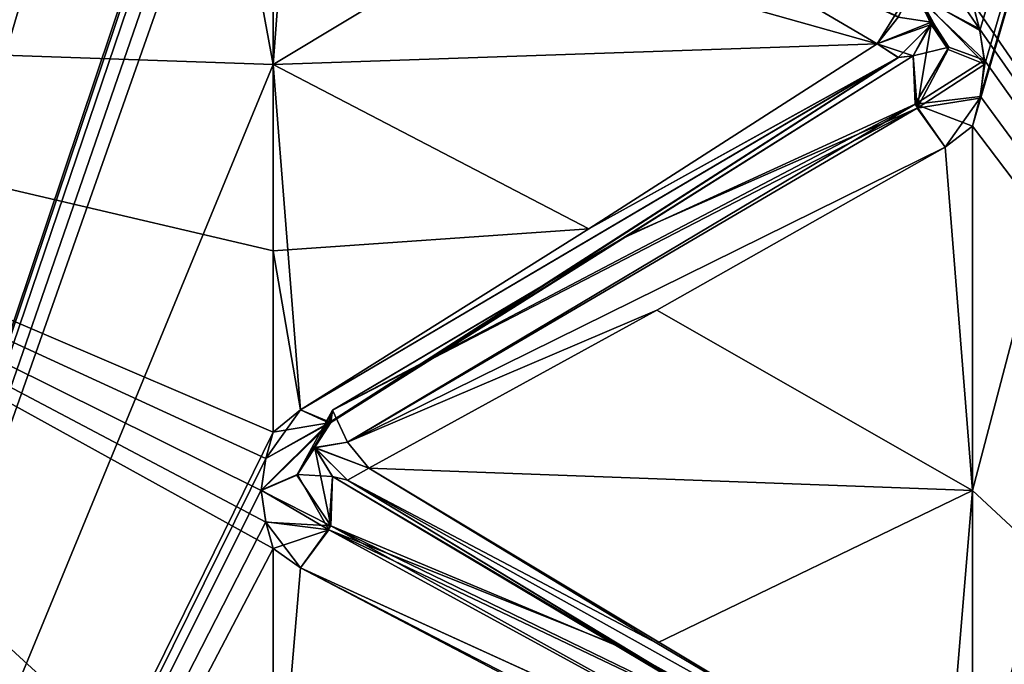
# Model space of a CAD drawing. Header units: inches. Extents: x -9.7 to 9.7, y -2.4 to 4.3.
# Tile 27 of 256: x -9.3855 to -9.2475, y -1.6132 to -1.5229. Entities that reach past the tile are written whole.
import ezdxf

# ---------------------------------------------------------------- set-up
doc = ezdxf.new("R2010")
doc.units = ezdxf.units.IN
doc.header["$LTSCALE"] = 101.851852
doc.header["$MEASUREMENT"] = 0
for name, color, linetype in [('8223', 7, 'CONTINUOUS'), ('8224', 7, 'CONTINUOUS'), ('8351', 7, 'CONTINUOUS'), ('8364', 7, 'CONTINUOUS'), ('8365', 7, 'CONTINUOUS'), ('8368', 7, 'CONTINUOUS'), ('8369', 7, 'CONTINUOUS'), ('8990', 7, 'CONTINUOUS'), ('9170', 7, 'CONTINUOUS'), ('9171', 7, 'CONTINUOUS'), ('9172', 7, 'CONTINUOUS'), ('9173', 7, 'CONTINUOUS'), ('9174', 7, 'CONTINUOUS'), ('9175', 7, 'CONTINUOUS'), ('9176', 7, 'CONTINUOUS'), ('9177', 7, 'CONTINUOUS'), ('9178', 7, 'CONTINUOUS'), ('9179', 7, 'CONTINUOUS'), ('9180', 7, 'CONTINUOUS'), ('9294', 7, 'CONTINUOUS'), ('9295', 7, 'CONTINUOUS'), ('9296', 7, 'CONTINUOUS'), ('9297', 7, 'CONTINUOUS'), ('9298', 7, 'CONTINUOUS'), ('9299', 7, 'CONTINUOUS'), ('9300', 7, 'CONTINUOUS'), ('9301', 7, 'CONTINUOUS'), ('9302', 7, 'CONTINUOUS'), ('9303', 7, 'CONTINUOUS'), ('9304', 7, 'CONTINUOUS'), ('9369', 7, 'CONTINUOUS'), ('9370', 7, 'CONTINUOUS'), ('9371', 7, 'CONTINUOUS'), ('9393', 7, 'CONTINUOUS'), ('9394', 7, 'CONTINUOUS'), ('9395', 7, 'CONTINUOUS')]:
    doc.layers.add(name, color=color, linetype=linetype)

msp = doc.modelspace()

# ---------------------------------------------------------------- linework, layer by layer
at = {"layer": '8223', "linetype": 'Continuous'}
for points in [[(-9.12095, -1.71072, 2.73069), (-9.12095, -1.08915, 3.18229), (-9.252, -1.69669, 2.76095), (-9.12095, -1.71072, 2.73069)], [(-9.252, -1.69669, 2.76095), (-9.12095, -1.08915, 3.18229), (-9.25096, -1.6489, 2.8194), (-9.252, -1.69669, 2.76095)], [(-9.25096, -1.6406, 2.82887), (-9.12095, -1.08915, 3.18229), (-9.252, -1.63717, 2.83281), (-9.25096, -1.6406, 2.82887)], [(-9.252, -1.63717, 2.83281), (-9.12095, -1.08915, 3.18229), (-9.252, -1.58888, 2.88388), (-9.252, -1.63717, 2.83281)], [(-9.252, -1.58888, 2.88388), (-9.12095, -1.08915, 3.18229), (-9.252, -1.53781, 2.93217), (-9.252, -1.58888, 2.88388)], [(-9.252, -1.53781, 2.93217), (-9.12095, -1.08915, 3.18229), (-9.25096, -1.53387, 2.93559), (-9.252, -1.53781, 2.93217)], [(-9.25096, -1.52441, 2.9439), (-9.12095, -1.08915, 3.18229), (-9.252, -1.52049, 2.94735), (-9.25096, -1.52441, 2.9439)], [(-9.25096, -1.6489, 2.8194), (-9.12095, -1.08915, 3.18229), (-9.25029, -1.64474, 2.82412), (-9.25096, -1.6489, 2.8194)], [(-9.25029, -1.64474, 2.82412), (-9.12095, -1.08915, 3.18229), (-9.25096, -1.6406, 2.82887), (-9.25029, -1.64474, 2.82412)], [(-9.25096, -1.53387, 2.93559), (-9.12095, -1.08915, 3.18229), (-9.25029, -1.52913, 2.93973), (-9.25096, -1.53387, 2.93559)], [(-9.25029, -1.52913, 2.93973), (-9.12095, -1.08915, 3.18229), (-9.25096, -1.52441, 2.9439), (-9.25029, -1.52913, 2.93973)]]:
    msp.add_3dface(points, dxfattribs=at)
at = {"layer": '8224', "linetype": 'Continuous'}
for points in [[(-9.12095, -1.08915, 0.81771), (-9.12095, -1.71072, 1.26931), (-9.25097, -1.10079, 0.81437), (-9.12095, -1.08915, 0.81771)], [(-9.25097, -1.10079, 0.81437), (-9.12095, -1.71072, 1.26931), (-9.25029, -1.1067, 0.8164), (-9.25097, -1.10079, 0.81437)], [(-9.25029, -1.1067, 0.8164), (-9.12095, -1.71072, 1.26931), (-9.25096, -1.11271, 0.81842), (-9.25029, -1.1067, 0.8164)], [(-9.25096, -1.11271, 0.81842), (-9.12095, -1.71072, 1.26931), (-9.252, -1.11769, 0.82009), (-9.25096, -1.11271, 0.81842)], [(-9.252, -1.11769, 0.82009), (-9.12095, -1.71072, 1.26931), (-9.252, -1.18335, 0.84515), (-9.252, -1.11769, 0.82009)], [(-9.252, -1.18335, 0.84515), (-9.12095, -1.71072, 1.26931), (-9.252, -1.24751, 0.87386), (-9.252, -1.18335, 0.84515)], [(-9.252, -1.24751, 0.87386), (-9.12095, -1.71072, 1.26931), (-9.25097, -1.25216, 0.87617), (-9.252, -1.24751, 0.87386)], [(-9.25097, -1.25216, 0.87617), (-9.12095, -1.71072, 1.26931), (-9.25029, -1.25776, 0.87896), (-9.25097, -1.25216, 0.87617)], [(-9.25029, -1.25776, 0.87896), (-9.12095, -1.71072, 1.26931), (-9.25096, -1.26345, 0.88174), (-9.25029, -1.25776, 0.87896)], [(-9.25096, -1.26345, 0.88174), (-9.12095, -1.71072, 1.26931), (-9.252, -1.26817, 0.88405), (-9.25096, -1.26345, 0.88174)], [(-9.252, -1.26817, 0.88405), (-9.12095, -1.71072, 1.26931), (-9.252, -1.33, 0.91747), (-9.252, -1.26817, 0.88405)], [(-9.252, -1.33, 0.91747), (-9.12095, -1.71072, 1.26931), (-9.252, -1.38986, 0.95431), (-9.252, -1.33, 0.91747)], [(-9.252, -1.38986, 0.95431), (-9.12095, -1.71072, 1.26931), (-9.25097, -1.39416, 0.95721), (-9.252, -1.38986, 0.95431)], [(-9.25097, -1.39416, 0.95721), (-9.12095, -1.71072, 1.26931), (-9.25029, -1.39935, 0.9607), (-9.25097, -1.39416, 0.95721)], [(-9.25029, -1.39935, 0.9607), (-9.12095, -1.71072, 1.26931), (-9.25096, -1.40463, 0.9642), (-9.25029, -1.39935, 0.9607)], [(-9.25096, -1.40463, 0.9642), (-9.12095, -1.71072, 1.26931), (-9.252, -1.40901, 0.96711), (-9.25096, -1.40463, 0.9642)], [(-9.252, -1.40901, 0.96711), (-9.12095, -1.71072, 1.26931), (-9.252, -1.46595, 1.00831), (-9.252, -1.40901, 0.96711)], [(-9.252, -1.46595, 1.00831), (-9.12095, -1.71072, 1.26931), (-9.252, -1.52049, 1.05265), (-9.252, -1.46595, 1.00831)], [(-9.252, -1.52049, 1.05265), (-9.12095, -1.71072, 1.26931), (-9.25103, -1.52417, 1.05589), (-9.252, -1.52049, 1.05265)], [(-9.25103, -1.52417, 1.05589), (-9.12095, -1.71072, 1.26931), (-9.2503, -1.52855, 1.05977), (-9.25103, -1.52417, 1.05589)], [(-9.2503, -1.52855, 1.05977), (-9.12095, -1.71072, 1.26931), (-9.2509, -1.53364, 1.0642), (-9.2503, -1.52855, 1.05977)], [(-9.2509, -1.53364, 1.0642), (-9.12095, -1.71072, 1.26931), (-9.252, -1.53781, 1.06783), (-9.2509, -1.53364, 1.0642)], [(-9.252, -1.53781, 1.06783), (-9.12095, -1.71072, 1.26931), (-9.252, -1.58888, 1.11612), (-9.252, -1.53781, 1.06783)], [(-9.252, -1.58888, 1.11612), (-9.12095, -1.71072, 1.26931), (-9.252, -1.63717, 1.16719), (-9.252, -1.58888, 1.11612)]]:
    msp.add_3dface(points, dxfattribs=at)
at = {"layer": '8351', "linetype": 'Continuous'}
for points in [[(-9.35, -1.52918, 1.0602), (-9.48105, -1.52465, 1.06536), (-9.48105, -0.81875, 0.76208), (-9.35, -1.52918, 1.0602)], [(-9.35, -1.50243, 1.0374), (-9.35, -1.52918, 1.0602), (-9.48105, -0.81875, 0.76208), (-9.35, -1.50243, 1.0374)]]:
    msp.add_3dface(points, dxfattribs=at)
at = {"layer": '8364', "linetype": 'Continuous'}
for points in [[(-6.76907, -0.27654, 15.12316), (-6.58883, -0.30766, 15.29203), (-9.26907, -2.04431, 13.35539), (-6.76907, -0.27654, 15.12316)], [(-9.26907, -2.04431, 13.35539), (-6.58883, -0.30766, 15.29203), (-9.08883, -2.07543, 13.52427), (-9.26907, -2.04431, 13.35539)]]:
    msp.add_3dface(points, dxfattribs=at)
at = {"layer": '8365', "linetype": 'Continuous'}
for points in [[(-9.44142, -1.99383, 13.06117), (-9.44142, 0.50617, 10.56117), (-6.76907, -0.27654, 15.12316), (-9.44142, -1.99383, 13.06117)], [(-9.44142, -1.99383, 13.06117), (-6.76907, -0.27654, 15.12316), (-9.26907, -2.04431, 13.35539), (-9.44142, -1.99383, 13.06117)]]:
    msp.add_3dface(points, dxfattribs=at)
at = {"layer": '8368', "linetype": 'Continuous'}
msp.add_3dface([(-6.88009, -0.19804, 15.20166), (-9.38009, -1.96581, 13.43389), (-9.16733, -2.09842, 13.65827), (-6.88009, -0.19804, 15.20166)], dxfattribs=at)
at = {"layer": '8369', "linetype": 'Continuous'}
for points in [[(-9.55244, 0.58467, 10.63967), (-9.55244, -1.91533, 13.13967), (-9.38009, -1.96581, 13.43389), (-9.55244, 0.58467, 10.63967)], [(-6.88009, -0.19804, 15.20166), (-9.55244, 0.58467, 10.63967), (-9.38009, -1.96581, 13.43389), (-6.88009, -0.19804, 15.20166)]]:
    msp.add_3dface(points, dxfattribs=at)
at = {"layer": '8990', "linetype": 'Continuous'}
for points in [[(-9.48105, -1.3406, 3.06836), (-9.48105, -1.84718, 2.49072), (-9.35, -1.39946, 3.03934), (-9.48105, -1.3406, 3.06836)], [(-9.35, -1.39946, 3.03934), (-9.48105, -1.84718, 2.49072), (-9.35, -1.45678, 2.99866), (-9.35, -1.39946, 3.03934)], [(-9.35, -1.45678, 2.99866), (-9.48105, -1.84718, 2.49072), (-9.35104, -1.46091, 2.99547), (-9.35, -1.45678, 2.99866)], [(-9.35104, -1.46091, 2.99547), (-9.48105, -1.84718, 2.49072), (-9.35171, -1.46589, 2.99163), (-9.35104, -1.46091, 2.99547)], [(-9.35171, -1.46589, 2.99163), (-9.48105, -1.84718, 2.49072), (-9.35104, -1.4709, 2.98781), (-9.35171, -1.46589, 2.99163)], [(-9.35104, -1.4709, 2.98781), (-9.48105, -1.84718, 2.49072), (-9.35, -1.47506, 2.98464), (-9.35104, -1.4709, 2.98781)], [(-9.35, -1.47506, 2.98464), (-9.48105, -1.84718, 2.49072), (-9.35, -1.52918, 2.9398), (-9.35, -1.47506, 2.98464)], [(-9.48105, -1.52465, 1.06536), (-9.35, -1.52918, 1.0602), (-9.35, -1.55528, 1.08374), (-9.48105, -1.52465, 1.06536)], [(-9.48105, -1.91748, 1.72564), (-9.48105, -1.52465, 1.06536), (-9.35104, -1.91397, 1.68258), (-9.48105, -1.91748, 1.72564)], [(-9.35104, -1.91397, 1.68258), (-9.48105, -1.52465, 1.06536), (-9.35171, -1.91232, 1.67651), (-9.35104, -1.91397, 1.68258)], [(-9.35171, -1.91232, 1.67651), (-9.48105, -1.52465, 1.06536), (-9.35104, -1.91071, 1.67042), (-9.35171, -1.91232, 1.67651)], [(-9.35104, -1.91071, 1.67042), (-9.48105, -1.52465, 1.06536), (-9.35, -1.90938, 1.66537), (-9.35104, -1.91071, 1.67042)], [(-9.35, -1.90938, 1.66537), (-9.48105, -1.52465, 1.06536), (-9.35, -1.88866, 1.5982), (-9.35, -1.90938, 1.66537)], [(-9.35, -1.88866, 1.5982), (-9.48105, -1.52465, 1.06536), (-9.35, -1.86421, 1.53231), (-9.35, -1.88866, 1.5982)], [(-9.35, -1.86421, 1.53231), (-9.48105, -1.52465, 1.06536), (-9.35104, -1.8622, 1.52749), (-9.35, -1.86421, 1.53231)], [(-9.35104, -1.8622, 1.52749), (-9.48105, -1.52465, 1.06536), (-9.35171, -1.85977, 1.52169), (-9.35104, -1.8622, 1.52749)], [(-9.35171, -1.85977, 1.52169), (-9.48105, -1.52465, 1.06536), (-9.35104, -1.85738, 1.51586), (-9.35171, -1.85977, 1.52169)], [(-9.35104, -1.85738, 1.51586), (-9.48105, -1.52465, 1.06536), (-9.35, -1.85539, 1.51103), (-9.35104, -1.85738, 1.51586)], [(-9.35, -1.85539, 1.51103), (-9.48105, -1.52465, 1.06536), (-9.35, -1.82609, 1.44714), (-9.35, -1.85539, 1.51103)], [(-9.35, -1.82609, 1.44714), (-9.48105, -1.52465, 1.06536), (-9.35, -1.79324, 1.385), (-9.35, -1.82609, 1.44714)], [(-9.35, -1.79324, 1.385), (-9.48105, -1.52465, 1.06536), (-9.35104, -1.79062, 1.38049), (-9.35, -1.79324, 1.385)], [(-9.35104, -1.79062, 1.38049), (-9.48105, -1.52465, 1.06536), (-9.35171, -1.78746, 1.37505), (-9.35104, -1.79062, 1.38049)], [(-9.35171, -1.78746, 1.37505), (-9.48105, -1.52465, 1.06536), (-9.35104, -1.78433, 1.36959), (-9.35171, -1.78746, 1.37505)], [(-9.35104, -1.78433, 1.36959), (-9.48105, -1.52465, 1.06536), (-9.35, -1.78173, 1.36505), (-9.35104, -1.78433, 1.36959)], [(-9.35, -1.78173, 1.36505), (-9.48105, -1.52465, 1.06536), (-9.35, -1.74434, 1.30554), (-9.35, -1.78173, 1.36505)], [(-9.35, -1.74434, 1.30554), (-9.48105, -1.52465, 1.06536), (-9.35, -1.70366, 1.24822), (-9.35, -1.74434, 1.30554)], [(-9.35, -1.70366, 1.24822), (-9.48105, -1.52465, 1.06536), (-9.35109, -1.70031, 1.24388), (-9.35, -1.70366, 1.24822)], [(-9.35109, -1.70031, 1.24388), (-9.48105, -1.52465, 1.06536), (-9.35171, -1.69624, 1.2386), (-9.35109, -1.70031, 1.24388)], [(-9.35171, -1.69624, 1.2386), (-9.48105, -1.52465, 1.06536), (-9.35098, -1.69265, 1.23389), (-9.35171, -1.69624, 1.2386)], [(-9.35098, -1.69265, 1.23389), (-9.48105, -1.52465, 1.06536), (-9.35, -1.68964, 1.22994), (-9.35098, -1.69265, 1.23389)], [(-9.35, -1.68964, 1.22994), (-9.48105, -1.52465, 1.06536), (-9.35, -1.6448, 1.17582), (-9.35, -1.68964, 1.22994)], [(-9.35, -1.6448, 1.17582), (-9.48105, -1.52465, 1.06536), (-9.35, -1.59699, 1.1243), (-9.35, -1.6448, 1.17582)], [(-9.35, -1.59699, 1.1243), (-9.48105, -1.52465, 1.06536), (-9.35103, -1.59331, 1.12064), (-9.35, -1.59699, 1.1243)], [(-9.35103, -1.59331, 1.12064), (-9.48105, -1.52465, 1.06536), (-9.35171, -1.58887, 1.11623), (-9.35103, -1.59331, 1.12064)], [(-9.35171, -1.58887, 1.11623), (-9.48105, -1.52465, 1.06536), (-9.35104, -1.5844, 1.11174), (-9.35171, -1.58887, 1.11623)], [(-9.35104, -1.5844, 1.11174), (-9.48105, -1.52465, 1.06536), (-9.35, -1.5807, 1.10801), (-9.35104, -1.5844, 1.11174)], [(-9.35, -1.5807, 1.10801), (-9.48105, -1.52465, 1.06536), (-9.35, -1.55528, 1.08374), (-9.35, -1.5807, 1.10801)], [(-9.35, -1.52918, 2.9398), (-9.48105, -1.84718, 2.49072), (-9.35, -1.5807, 2.89199), (-9.35, -1.52918, 2.9398)], [(-9.35, -1.5807, 2.89199), (-9.48105, -1.84718, 2.49072), (-9.35104, -1.58438, 2.88829), (-9.35, -1.5807, 2.89199)], [(-9.35104, -1.58438, 2.88829), (-9.48105, -1.84718, 2.49072), (-9.35171, -1.58881, 2.88383), (-9.35104, -1.58438, 2.88829)], [(-9.35171, -1.58881, 2.88383), (-9.48105, -1.84718, 2.49072), (-9.35104, -1.59328, 2.87938), (-9.35171, -1.58881, 2.88383)], [(-9.35104, -1.59328, 2.87938), (-9.48105, -1.84718, 2.49072), (-9.35, -1.59699, 2.8757), (-9.35104, -1.59328, 2.87938)], [(-9.35, -1.59699, 2.8757), (-9.48105, -1.84718, 2.49072), (-9.35, -1.6448, 2.82418), (-9.35, -1.59699, 2.8757)]]:
    msp.add_3dface(points, dxfattribs=at)
at = {"layer": '9170', "linetype": 'Continuous'}
msp.add_3dface([(-9.26537, -1.52626, 2.93647), (-9.26239, -1.5225, 2.93789), (-9.30576, -1.50253, 2.9595), (-9.26537, -1.52626, 2.93647)], dxfattribs=at)
at = {"layer": '9171', "linetype": 'Continuous'}
for points in [[(-9.25977, -1.51935, 2.94468), (-9.26031, -1.51809, 2.9371), (-9.2554, -1.52708, 2.93739), (-9.25977, -1.51935, 2.94468)], [(-9.25781, -1.52356, 2.93339), (-9.2554, -1.52708, 2.93739), (-9.26031, -1.51809, 2.9371), (-9.25781, -1.52356, 2.93339)], [(-9.25029, -1.52913, 2.93973), (-9.25096, -1.52441, 2.9439), (-9.25977, -1.51935, 2.94468), (-9.25029, -1.52913, 2.93973)], [(-9.25029, -1.52913, 2.93973), (-9.25977, -1.51935, 2.94468), (-9.2554, -1.52708, 2.93739), (-9.25029, -1.52913, 2.93973)], [(-9.25096, -1.52441, 2.9439), (-9.252, -1.52049, 2.94735), (-9.25977, -1.51935, 2.94468), (-9.25096, -1.52441, 2.9439)]]:
    msp.add_3dface(points, dxfattribs=at)
at = {"layer": '9172', "linetype": 'Continuous'}
for points in [[(-9.25781, -1.52356, 2.93339), (-9.26031, -1.51809, 2.9371), (-9.26537, -1.52626, 2.93647), (-9.25781, -1.52356, 2.93339)], [(-9.26537, -1.52626, 2.93647), (-9.26031, -1.51809, 2.9371), (-9.26239, -1.5225, 2.93789), (-9.26537, -1.52626, 2.93647)], [(-9.26241, -1.52816, 2.93295), (-9.25781, -1.52356, 2.93339), (-9.26537, -1.52626, 2.93647), (-9.26241, -1.52816, 2.93295)], [(-9.26031, -1.52795, 2.92845), (-9.25781, -1.52356, 2.93339), (-9.26241, -1.52816, 2.93295), (-9.26031, -1.52795, 2.92845)]]:
    msp.add_3dface(points, dxfattribs=at)
at = {"layer": '9173', "linetype": 'Continuous'}
for points in [[(-9.25781, -1.52356, 2.93339), (-9.26031, -1.52795, 2.92845), (-9.25977, -1.53529, 2.93069), (-9.25781, -1.52356, 2.93339)], [(-9.2554, -1.52708, 2.93739), (-9.25781, -1.52356, 2.93339), (-9.25977, -1.53529, 2.93069), (-9.2554, -1.52708, 2.93739)], [(-9.25029, -1.52913, 2.93973), (-9.2554, -1.52708, 2.93739), (-9.25977, -1.53529, 2.93069), (-9.25029, -1.52913, 2.93973)], [(-9.25096, -1.53387, 2.93559), (-9.25029, -1.52913, 2.93973), (-9.25977, -1.53529, 2.93069), (-9.25096, -1.53387, 2.93559)], [(-9.25583, -1.54076, 2.92924), (-9.25096, -1.53387, 2.93559), (-9.25977, -1.53529, 2.93069), (-9.25583, -1.54076, 2.92924)], [(-9.252, -1.53781, 2.93217), (-9.25096, -1.53387, 2.93559), (-9.25583, -1.54076, 2.92924), (-9.252, -1.53781, 2.93217)]]:
    msp.add_3dface(points, dxfattribs=at)
at = {"layer": '9174', "linetype": 'Continuous'}
for points in [[(-9.26241, -1.52816, 2.93295), (-9.26537, -1.52626, 2.93647), (-9.30576, -1.5522, 2.91595), (-9.26241, -1.52816, 2.93295)], [(-9.26241, -1.52816, 2.93295), (-9.30576, -1.5522, 2.91595), (-9.34617, -1.57759, 2.89475), (-9.26241, -1.52816, 2.93295)], [(-9.26241, -1.52816, 2.93295), (-9.34617, -1.57759, 2.89475), (-9.34223, -1.57939, 2.88938), (-9.26241, -1.52816, 2.93295)], [(-9.26031, -1.52795, 2.92845), (-9.26241, -1.52816, 2.93295), (-9.34223, -1.57939, 2.88938), (-9.26031, -1.52795, 2.92845)], [(-9.30035, -1.55314, 2.90635), (-9.26031, -1.52795, 2.92845), (-9.34223, -1.57939, 2.88938), (-9.30035, -1.55314, 2.90635)], [(-9.34169, -1.57764, 2.88192), (-9.30035, -1.55314, 2.90635), (-9.34223, -1.57939, 2.88938), (-9.34169, -1.57764, 2.88192)]]:
    msp.add_3dface(points, dxfattribs=at)
at = {"layer": '9175', "linetype": 'Continuous'}
for points in [[(-9.25977, -1.53529, 2.93069), (-9.26031, -1.52795, 2.92845), (-9.30035, -1.55314, 2.90635), (-9.25977, -1.53529, 2.93069)], [(-9.25977, -1.53529, 2.93069), (-9.30035, -1.55314, 2.90635), (-9.34169, -1.57764, 2.88192), (-9.25977, -1.53529, 2.93069)], [(-9.25977, -1.53529, 2.93069), (-9.34169, -1.57764, 2.88192), (-9.33959, -1.58211, 2.88241), (-9.25977, -1.53529, 2.93069)], [(-9.25583, -1.54076, 2.92924), (-9.25977, -1.53529, 2.93069), (-9.33959, -1.58211, 2.88241), (-9.25583, -1.54076, 2.92924)], [(-9.29624, -1.56358, 2.90529), (-9.25583, -1.54076, 2.92924), (-9.33959, -1.58211, 2.88241), (-9.29624, -1.56358, 2.90529)], [(-9.33663, -1.58575, 2.88075), (-9.29624, -1.56358, 2.90529), (-9.33959, -1.58211, 2.88241), (-9.33663, -1.58575, 2.88075)]]:
    msp.add_3dface(points, dxfattribs=at)
at = {"layer": '9176', "linetype": 'Continuous'}
for points in [[(-9.34617, -1.57759, 2.89475), (-9.35104, -1.58438, 2.88829), (-9.34223, -1.57939, 2.88938), (-9.34617, -1.57759, 2.89475)], [(-9.35104, -1.58438, 2.88829), (-9.34617, -1.57759, 2.89475), (-9.35, -1.5807, 2.89199), (-9.35104, -1.58438, 2.88829)], [(-9.34223, -1.57939, 2.88938), (-9.34419, -1.58285, 2.87785), (-9.34169, -1.57764, 2.88192), (-9.34223, -1.57939, 2.88938)], [(-9.35104, -1.58438, 2.88829), (-9.35171, -1.58881, 2.88383), (-9.34223, -1.57939, 2.88938), (-9.35104, -1.58438, 2.88829)], [(-9.34223, -1.57939, 2.88938), (-9.35171, -1.58881, 2.88383), (-9.3466, -1.58662, 2.88163), (-9.34223, -1.57939, 2.88938)], [(-9.34419, -1.58285, 2.87785), (-9.34223, -1.57939, 2.88938), (-9.3466, -1.58662, 2.88163), (-9.34419, -1.58285, 2.87785)]]:
    msp.add_3dface(points, dxfattribs=at)
at = {"layer": '9177', "linetype": 'Continuous'}
for points in [[(-9.34419, -1.58285, 2.87785), (-9.33959, -1.58211, 2.88241), (-9.34169, -1.57764, 2.88192), (-9.34419, -1.58285, 2.87785)], [(-9.33663, -1.58575, 2.88075), (-9.33959, -1.58211, 2.88241), (-9.34419, -1.58285, 2.87785), (-9.33663, -1.58575, 2.88075)], [(-9.33961, -1.58741, 2.87709), (-9.33663, -1.58575, 2.88075), (-9.34419, -1.58285, 2.87785), (-9.33961, -1.58741, 2.87709)], [(-9.34169, -1.58692, 2.87264), (-9.33961, -1.58741, 2.87709), (-9.34419, -1.58285, 2.87785), (-9.34169, -1.58692, 2.87264)]]:
    msp.add_3dface(points, dxfattribs=at)
at = {"layer": '9178', "linetype": 'Continuous'}
for points in [[(-9.34169, -1.58692, 2.87264), (-9.34419, -1.58285, 2.87785), (-9.3466, -1.58662, 2.88163), (-9.34169, -1.58692, 2.87264)], [(-9.35171, -1.58881, 2.88383), (-9.34223, -1.5944, 2.87439), (-9.3466, -1.58662, 2.88163), (-9.35171, -1.58881, 2.88383)], [(-9.34223, -1.5944, 2.87439), (-9.34169, -1.58692, 2.87264), (-9.3466, -1.58662, 2.88163), (-9.34223, -1.5944, 2.87439)], [(-9.35171, -1.58881, 2.88383), (-9.35104, -1.59328, 2.87938), (-9.34223, -1.5944, 2.87439), (-9.35171, -1.58881, 2.88383)], [(-9.35104, -1.59328, 2.87938), (-9.35, -1.59699, 2.8757), (-9.34223, -1.5944, 2.87439), (-9.35104, -1.59328, 2.87938)], [(-9.34619, -1.59974, 2.87261), (-9.34223, -1.5944, 2.87439), (-9.35, -1.59699, 2.8757), (-9.34619, -1.59974, 2.87261)]]:
    msp.add_3dface(points, dxfattribs=at)
at = {"layer": '9179', "linetype": 'Continuous'}
for points in [[(-9.25977, -1.63569, 2.8303), (-9.33961, -1.58741, 2.87709), (-9.34169, -1.58692, 2.87264), (-9.25977, -1.63569, 2.8303)], [(-9.25977, -1.63569, 2.8303), (-9.34169, -1.58692, 2.87264), (-9.3014, -1.61074, 2.84878), (-9.25977, -1.63569, 2.8303)], [(-9.29624, -1.61029, 2.85858), (-9.33663, -1.58575, 2.88075), (-9.33961, -1.58741, 2.87709), (-9.29624, -1.61029, 2.85858)], [(-9.25581, -1.63426, 2.83575), (-9.29624, -1.61029, 2.85858), (-9.33961, -1.58741, 2.87709), (-9.25581, -1.63426, 2.83575)], [(-9.25977, -1.63569, 2.8303), (-9.25581, -1.63426, 2.83575), (-9.33961, -1.58741, 2.87709), (-9.25977, -1.63569, 2.8303)], [(-9.26031, -1.63345, 2.82295), (-9.25977, -1.63569, 2.8303), (-9.3014, -1.61074, 2.84878), (-9.26031, -1.63345, 2.82295)]]:
    msp.add_3dface(points, dxfattribs=at)
at = {"layer": '9180', "linetype": 'Continuous'}
for points in [[(-9.34169, -1.58692, 2.87264), (-9.34223, -1.5944, 2.87439), (-9.3014, -1.61074, 2.84878), (-9.34169, -1.58692, 2.87264)], [(-9.26239, -1.63792, 2.82316), (-9.34223, -1.5944, 2.87439), (-9.34619, -1.59974, 2.87261), (-9.26239, -1.63792, 2.82316)], [(-9.26239, -1.63792, 2.82316), (-9.26031, -1.63345, 2.82295), (-9.34223, -1.5944, 2.87439), (-9.26239, -1.63792, 2.82316)], [(-9.34223, -1.5944, 2.87439), (-9.26031, -1.63345, 2.82295), (-9.3014, -1.61074, 2.84878), (-9.34223, -1.5944, 2.87439)], [(-9.26239, -1.63792, 2.82316), (-9.34619, -1.59974, 2.87261), (-9.30576, -1.62095, 2.8472), (-9.26239, -1.63792, 2.82316)]]:
    msp.add_3dface(points, dxfattribs=at)
at = {"layer": '9294', "linetype": 'Continuous'}
for points in [[(-9.34169, -1.58692, 1.12736), (-9.30091, -1.61103, 1.15152), (-9.34195, -1.59381, 1.12566), (-9.34169, -1.58692, 1.12736)], [(-9.26241, -1.63795, 1.17684), (-9.34619, -1.59974, 1.12739), (-9.34195, -1.59381, 1.12566), (-9.26241, -1.63795, 1.17684)], [(-9.26031, -1.63345, 1.17705), (-9.26241, -1.63795, 1.17684), (-9.34195, -1.59381, 1.12566), (-9.26031, -1.63345, 1.17705)], [(-9.30091, -1.61103, 1.15152), (-9.26031, -1.63345, 1.17705), (-9.34195, -1.59381, 1.12566), (-9.30091, -1.61103, 1.15152)], [(-9.26241, -1.63795, 1.17684), (-9.30576, -1.62095, 1.1528), (-9.34619, -1.59974, 1.12739), (-9.26241, -1.63795, 1.17684)]]:
    msp.add_3dface(points, dxfattribs=at)
at = {"layer": '9295', "linetype": 'Continuous'}
for points in [[(-9.26005, -1.6356, 1.17027), (-9.30091, -1.61103, 1.15152), (-9.34169, -1.58692, 1.12736), (-9.26005, -1.6356, 1.17027)], [(-9.26005, -1.6356, 1.17027), (-9.34169, -1.58692, 1.12736), (-9.33959, -1.58741, 1.12289), (-9.26005, -1.6356, 1.17027)], [(-9.33663, -1.58575, 1.11925), (-9.29624, -1.61029, 1.14142), (-9.33959, -1.58741, 1.12289), (-9.33663, -1.58575, 1.11925)], [(-9.25581, -1.63426, 1.16425), (-9.26005, -1.6356, 1.17027), (-9.33959, -1.58741, 1.12289), (-9.25581, -1.63426, 1.16425)], [(-9.29624, -1.61029, 1.14142), (-9.25581, -1.63426, 1.16425), (-9.33959, -1.58741, 1.12289), (-9.29624, -1.61029, 1.14142)], [(-9.26005, -1.6356, 1.17027), (-9.26031, -1.63345, 1.17705), (-9.30091, -1.61103, 1.15152), (-9.26005, -1.6356, 1.17027)]]:
    msp.add_3dface(points, dxfattribs=at)
at = {"layer": '9296', "linetype": 'Continuous'}
for points in [[(-9.34419, -1.58288, 1.12218), (-9.34195, -1.59381, 1.12566), (-9.34669, -1.58673, 1.11834), (-9.34419, -1.58288, 1.12218)], [(-9.34195, -1.59381, 1.12566), (-9.34419, -1.58288, 1.12218), (-9.34169, -1.58692, 1.12736), (-9.34195, -1.59381, 1.12566)], [(-9.34195, -1.59381, 1.12566), (-9.35171, -1.58887, 1.11623), (-9.34669, -1.58673, 1.11834), (-9.34195, -1.59381, 1.12566)], [(-9.35103, -1.59331, 1.12064), (-9.35171, -1.58887, 1.11623), (-9.34195, -1.59381, 1.12566), (-9.35103, -1.59331, 1.12064)], [(-9.34619, -1.59974, 1.12739), (-9.35103, -1.59331, 1.12064), (-9.34195, -1.59381, 1.12566), (-9.34619, -1.59974, 1.12739)], [(-9.35103, -1.59331, 1.12064), (-9.34619, -1.59974, 1.12739), (-9.35, -1.59699, 1.1243), (-9.35103, -1.59331, 1.12064)]]:
    msp.add_3dface(points, dxfattribs=at)
at = {"layer": '9297', "linetype": 'Continuous'}
for points in [[(-9.34169, -1.57764, 1.11808), (-9.33961, -1.58209, 1.11759), (-9.34419, -1.58288, 1.12218), (-9.34169, -1.57764, 1.11808)], [(-9.33961, -1.58209, 1.11759), (-9.33663, -1.58575, 1.11925), (-9.34419, -1.58288, 1.12218), (-9.33961, -1.58209, 1.11759)], [(-9.33663, -1.58575, 1.11925), (-9.33959, -1.58741, 1.12289), (-9.34419, -1.58288, 1.12218), (-9.33663, -1.58575, 1.11925)], [(-9.34419, -1.58288, 1.12218), (-9.33959, -1.58741, 1.12289), (-9.34169, -1.58692, 1.12736), (-9.34419, -1.58288, 1.12218)]]:
    msp.add_3dface(points, dxfattribs=at)
at = {"layer": '9298', "linetype": 'Continuous'}
for points in [[(-9.35, -1.5807, 1.10801), (-9.34617, -1.57759, 1.10525), (-9.34195, -1.57934, 1.1112), (-9.35, -1.5807, 1.10801)], [(-9.34169, -1.57764, 1.11808), (-9.34419, -1.58288, 1.12218), (-9.34669, -1.58673, 1.11834), (-9.34169, -1.57764, 1.11808)], [(-9.34169, -1.57764, 1.11808), (-9.34669, -1.58673, 1.11834), (-9.34195, -1.57934, 1.1112), (-9.34169, -1.57764, 1.11808)], [(-9.35171, -1.58887, 1.11623), (-9.35104, -1.5844, 1.11174), (-9.34195, -1.57934, 1.1112), (-9.35171, -1.58887, 1.11623)], [(-9.34669, -1.58673, 1.11834), (-9.35171, -1.58887, 1.11623), (-9.34195, -1.57934, 1.1112), (-9.34669, -1.58673, 1.11834)], [(-9.35104, -1.5844, 1.11174), (-9.35, -1.5807, 1.10801), (-9.34195, -1.57934, 1.1112), (-9.35104, -1.5844, 1.11174)]]:
    msp.add_3dface(points, dxfattribs=at)
at = {"layer": '9299', "linetype": 'Continuous'}
for points in [[(-9.26031, -1.52795, 1.07155), (-9.26005, -1.53471, 1.0694), (-9.30079, -1.55341, 1.0939), (-9.26031, -1.52795, 1.07155)], [(-9.26005, -1.53471, 1.0694), (-9.33961, -1.58209, 1.11759), (-9.34169, -1.57764, 1.11808), (-9.26005, -1.53471, 1.0694)], [(-9.26005, -1.53471, 1.0694), (-9.34169, -1.57764, 1.11808), (-9.30079, -1.55341, 1.0939), (-9.26005, -1.53471, 1.0694)], [(-9.26005, -1.53471, 1.0694), (-9.25583, -1.54076, 1.07076), (-9.33961, -1.58209, 1.11759), (-9.26005, -1.53471, 1.0694)], [(-9.25583, -1.54076, 1.07076), (-9.29624, -1.56358, 1.09471), (-9.33961, -1.58209, 1.11759), (-9.25583, -1.54076, 1.07076)], [(-9.29624, -1.56358, 1.09471), (-9.33663, -1.58575, 1.11925), (-9.33961, -1.58209, 1.11759), (-9.29624, -1.56358, 1.09471)]]:
    msp.add_3dface(points, dxfattribs=at)
at = {"layer": '9300', "linetype": 'Continuous'}
for points in [[(-9.26537, -1.52626, 1.06353), (-9.26239, -1.52816, 1.06708), (-9.30576, -1.5522, 1.08405), (-9.26537, -1.52626, 1.06353)], [(-9.34617, -1.57759, 1.10525), (-9.26239, -1.52816, 1.06708), (-9.34195, -1.57934, 1.1112), (-9.34617, -1.57759, 1.10525)], [(-9.26239, -1.52816, 1.06708), (-9.34617, -1.57759, 1.10525), (-9.30576, -1.5522, 1.08405), (-9.26239, -1.52816, 1.06708)], [(-9.26239, -1.52816, 1.06708), (-9.26031, -1.52795, 1.07155), (-9.34195, -1.57934, 1.1112), (-9.26239, -1.52816, 1.06708)], [(-9.34195, -1.57934, 1.1112), (-9.26031, -1.52795, 1.07155), (-9.30079, -1.55341, 1.0939), (-9.34195, -1.57934, 1.1112)], [(-9.34169, -1.57764, 1.11808), (-9.34195, -1.57934, 1.1112), (-9.30079, -1.55341, 1.0939), (-9.34169, -1.57764, 1.11808)]]:
    msp.add_3dface(points, dxfattribs=at)
at = {"layer": '9301', "linetype": 'Continuous'}
for points in [[(-9.25782, -1.52324, 1.06634), (-9.25532, -1.52673, 1.06217), (-9.26031, -1.52795, 1.07155), (-9.25782, -1.52324, 1.06634)], [(-9.26005, -1.53471, 1.0694), (-9.26031, -1.52795, 1.07155), (-9.25532, -1.52673, 1.06217), (-9.26005, -1.53471, 1.0694)], [(-9.2503, -1.52855, 1.05977), (-9.26005, -1.53471, 1.0694), (-9.25532, -1.52673, 1.06217), (-9.2503, -1.52855, 1.05977)], [(-9.2503, -1.52855, 1.05977), (-9.2509, -1.53364, 1.0642), (-9.26005, -1.53471, 1.0694), (-9.2503, -1.52855, 1.05977)], [(-9.2509, -1.53364, 1.0642), (-9.252, -1.53781, 1.06783), (-9.26005, -1.53471, 1.0694), (-9.2509, -1.53364, 1.0642)], [(-9.252, -1.53781, 1.06783), (-9.25583, -1.54076, 1.07076), (-9.26005, -1.53471, 1.0694), (-9.252, -1.53781, 1.06783)]]:
    msp.add_3dface(points, dxfattribs=at)
at = {"layer": '9302', "linetype": 'Continuous'}
for points in [[(-9.26031, -1.51809, 1.0629), (-9.25782, -1.52324, 1.06634), (-9.26241, -1.52252, 1.06211), (-9.26031, -1.51809, 1.0629)], [(-9.26241, -1.52252, 1.06211), (-9.25782, -1.52324, 1.06634), (-9.26537, -1.52626, 1.06353), (-9.26241, -1.52252, 1.06211)], [(-9.25782, -1.52324, 1.06634), (-9.26031, -1.52795, 1.07155), (-9.26537, -1.52626, 1.06353), (-9.25782, -1.52324, 1.06634)], [(-9.26537, -1.52626, 1.06353), (-9.26031, -1.52795, 1.07155), (-9.26239, -1.52816, 1.06708), (-9.26537, -1.52626, 1.06353)]]:
    msp.add_3dface(points, dxfattribs=at)
at = {"layer": '9303', "linetype": 'Continuous'}
for points in [[(-9.25581, -1.51722, 1.05011), (-9.25103, -1.52417, 1.05589), (-9.26005, -1.51934, 1.0559), (-9.25581, -1.51722, 1.05011)], [(-9.252, -1.52049, 1.05265), (-9.25103, -1.52417, 1.05589), (-9.25581, -1.51722, 1.05011), (-9.252, -1.52049, 1.05265)], [(-9.25782, -1.52324, 1.06634), (-9.26031, -1.51809, 1.0629), (-9.26005, -1.51934, 1.0559), (-9.25782, -1.52324, 1.06634)], [(-9.25103, -1.52417, 1.05589), (-9.2503, -1.52855, 1.05977), (-9.26005, -1.51934, 1.0559), (-9.25103, -1.52417, 1.05589)], [(-9.2503, -1.52855, 1.05977), (-9.25532, -1.52673, 1.06217), (-9.26005, -1.51934, 1.0559), (-9.2503, -1.52855, 1.05977)], [(-9.25532, -1.52673, 1.06217), (-9.25782, -1.52324, 1.06634), (-9.26005, -1.51934, 1.0559), (-9.25532, -1.52673, 1.06217)]]:
    msp.add_3dface(points, dxfattribs=at)
at = {"layer": '9304', "linetype": 'Continuous'}
msp.add_3dface([(-9.26241, -1.52252, 1.06211), (-9.26537, -1.52626, 1.06353), (-9.30576, -1.50253, 1.0405), (-9.26241, -1.52252, 1.06211)], dxfattribs=at)
at = {"layer": '9369', "linetype": 'Continuous'}
for points in [[(-9.26537, -1.52626, 1.06353), (-9.35, -1.52918, 1.0602), (-9.35, -1.50243, 1.0374), (-9.26537, -1.52626, 1.06353)], [(-9.26537, -1.52626, 1.06353), (-9.35, -1.50243, 1.0374), (-9.30576, -1.50253, 1.0405), (-9.26537, -1.52626, 1.06353)], [(-9.35, -1.52918, 1.0602), (-9.26537, -1.52626, 1.06353), (-9.30576, -1.5522, 1.08405), (-9.35, -1.52918, 1.0602)], [(-9.35, -1.55528, 1.08374), (-9.35, -1.52918, 1.0602), (-9.30576, -1.5522, 1.08405), (-9.35, -1.55528, 1.08374)], [(-9.34617, -1.57759, 1.10525), (-9.35, -1.55528, 1.08374), (-9.30576, -1.5522, 1.08405), (-9.34617, -1.57759, 1.10525)], [(-9.35, -1.55528, 1.08374), (-9.34617, -1.57759, 1.10525), (-9.35, -1.5807, 1.10801), (-9.35, -1.55528, 1.08374)]]:
    msp.add_3dface(points, dxfattribs=at)
at = {"layer": '9370', "linetype": 'Continuous'}
for points in [[(-9.252, -1.53781, 1.06783), (-9.252, -1.58888, 1.11612), (-9.25583, -1.54076, 1.07076), (-9.252, -1.53781, 1.06783)], [(-9.25583, -1.54076, 1.07076), (-9.252, -1.58888, 1.11612), (-9.29624, -1.56358, 1.09471), (-9.25583, -1.54076, 1.07076)], [(-9.29624, -1.56358, 1.09471), (-9.252, -1.58888, 1.11612), (-9.33663, -1.58575, 1.11925), (-9.29624, -1.56358, 1.09471)], [(-9.252, -1.58888, 1.11612), (-9.25581, -1.63426, 1.16425), (-9.33663, -1.58575, 1.11925), (-9.252, -1.58888, 1.11612)], [(-9.33663, -1.58575, 1.11925), (-9.25581, -1.63426, 1.16425), (-9.29624, -1.61029, 1.14142), (-9.33663, -1.58575, 1.11925)], [(-9.252, -1.58888, 1.11612), (-9.252, -1.63717, 1.16719), (-9.25581, -1.63426, 1.16425), (-9.252, -1.58888, 1.11612)]]:
    msp.add_3dface(points, dxfattribs=at)
at = {"layer": '9371', "linetype": 'Continuous'}
for points in [[(-9.34619, -1.59974, 1.12739), (-9.35, -1.6448, 1.17582), (-9.35, -1.59699, 1.1243), (-9.34619, -1.59974, 1.12739)], [(-9.26537, -1.64146, 1.17874), (-9.35, -1.6448, 1.17582), (-9.34619, -1.59974, 1.12739), (-9.26537, -1.64146, 1.17874)], [(-9.30576, -1.62095, 1.1528), (-9.26537, -1.64146, 1.17874), (-9.34619, -1.59974, 1.12739), (-9.30576, -1.62095, 1.1528)]]:
    msp.add_3dface(points, dxfattribs=at)
at = {"layer": '9393', "linetype": 'Continuous'}
for points in [[(-9.35, -1.6448, 2.82418), (-9.34619, -1.59974, 2.87261), (-9.35, -1.59699, 2.8757), (-9.35, -1.6448, 2.82418)], [(-9.34619, -1.59974, 2.87261), (-9.35, -1.6448, 2.82418), (-9.30576, -1.62095, 2.8472), (-9.34619, -1.59974, 2.87261)]]:
    msp.add_3dface(points, dxfattribs=at)
at = {"layer": '9394', "linetype": 'Continuous'}
for points in [[(-9.252, -1.58888, 2.88388), (-9.252, -1.53781, 2.93217), (-9.25583, -1.54076, 2.92924), (-9.252, -1.58888, 2.88388)], [(-9.252, -1.58888, 2.88388), (-9.25583, -1.54076, 2.92924), (-9.29624, -1.56358, 2.90529), (-9.252, -1.58888, 2.88388)], [(-9.33663, -1.58575, 2.88075), (-9.252, -1.58888, 2.88388), (-9.29624, -1.56358, 2.90529), (-9.33663, -1.58575, 2.88075)], [(-9.29624, -1.61029, 2.85858), (-9.252, -1.58888, 2.88388), (-9.33663, -1.58575, 2.88075), (-9.29624, -1.61029, 2.85858)], [(-9.25581, -1.63426, 2.83575), (-9.252, -1.58888, 2.88388), (-9.29624, -1.61029, 2.85858), (-9.25581, -1.63426, 2.83575)], [(-9.252, -1.63717, 2.83281), (-9.252, -1.58888, 2.88388), (-9.25581, -1.63426, 2.83575), (-9.252, -1.63717, 2.83281)]]:
    msp.add_3dface(points, dxfattribs=at)
at = {"layer": '9395', "linetype": 'Continuous'}
for points in [[(-9.35, -1.52918, 2.9398), (-9.34619, -1.47818, 2.98193), (-9.35, -1.47506, 2.98464), (-9.35, -1.52918, 2.9398)], [(-9.34619, -1.47818, 2.98193), (-9.35, -1.52918, 2.9398), (-9.30576, -1.50253, 2.9595), (-9.34619, -1.47818, 2.98193)], [(-9.35, -1.52918, 2.9398), (-9.26537, -1.52626, 2.93647), (-9.30576, -1.50253, 2.9595), (-9.35, -1.52918, 2.9398)], [(-9.26537, -1.52626, 2.93647), (-9.35, -1.52918, 2.9398), (-9.30576, -1.5522, 2.91595), (-9.26537, -1.52626, 2.93647)], [(-9.30576, -1.5522, 2.91595), (-9.35, -1.52918, 2.9398), (-9.34617, -1.57759, 2.89475), (-9.30576, -1.5522, 2.91595)], [(-9.34617, -1.57759, 2.89475), (-9.35, -1.52918, 2.9398), (-9.35, -1.5807, 2.89199), (-9.34617, -1.57759, 2.89475)]]:
    msp.add_3dface(points, dxfattribs=at)

doc.saveas('drawing.dxf')
